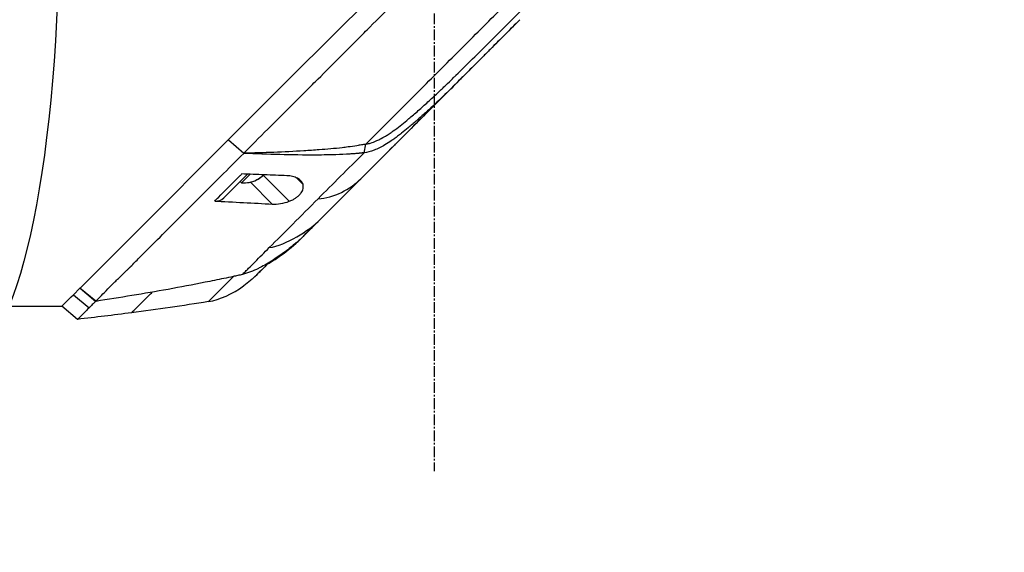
# Model space of a CAD drawing. Header units: millimetres. Extents: x 0 to 5219, y 0 to 2970.
# Tile 155 of 237: x 1943 to 2099, y 1453 to 1537. Entities that reach past the tile are written whole.
import ezdxf

# ---------------------------------------------------------------- set-up
doc = ezdxf.new("R2010")
doc.units = ezdxf.units.MM
doc.header["$LTSCALE"] = 0.2
doc.linetypes.add('CENTER2', pattern=[1.125, 0.75, -0.125, 0.125, -0.125])
doc.layers.add('02_Center Line', color=1, linetype='CENTER2')
doc.layers.add('13_After Rev.Num.', color=6, linetype='Continuous')
doc.styles.add('Rainbow-5.0 Style', font='malgunsl.ttf')
doc.dimstyles.new('Rainbow-5.0 Style$0', dxfattribs={"dimtxt": 4, "dimasz": 3, "dimexe": 2, "dimexo": 1, "dimgap": 0.8, "dimtad": 1, "dimzin": 9, "dimdsep": 46, "dimtxsty": 'Rainbow-5.0 Style', "dimcen": 0, "dimclrd": 251, "dimclre": 251, "dimclrt": 256, "dimadec": 1, "dimazin": 0, "dimtp": 0.1, "dimtm": 0.1, "dimtfac": 0.61, "dimtmove": 0, "dimatfit": 3, "dimfxl": 1, "dimlwd": -1, "dimlwe": -1, "dimarcsym": 1})

# ---------------------------------------------------------------- blocks, each defined once
blk = doc.blocks.new('A$Cf997e37c')
for p, q in [((-61.77, 787.03), (-39.28, 809.52)), ((-25.52, 796.11), (-59.72, 761.9)), ((-32.68, 790.24), (-32.62, 790.3)), ((-69.09, 779.71), (-61.77, 787.03)), ((-88.51, 760.29), (-69.09, 779.71)), ((-71.71, 777.09), (-69.28, 774.94)), ((-69.29, 774.92), (-71.72, 777.08)), ((-68.59, 775.64), (-68.59, 775.64)), ((-50.21, 775.02), (-49.93, 776.39)), ((-69.29, 774.92), (-69.28, 774.94)), ((-72.45, 767.87), (-68.68, 771.63)), ((-69.61, 770.28), (-68.27, 771.62)), ((-66.36, 771.33), (-66.35, 771.32)), ((-66.27, 771.54), (-62.07, 767.34)), ((-60.99, 771.09), (-59.88, 769.98)), ((-69.82, 770.49), (-69.61, 770.28)), ((-68.23, 770.38), (-64.75, 766.9)), ((-59.72, 761.9), (-59.72, 761.9)), ((-95.22, 753.58), (-88.51, 760.29)), ((-60.98, 760.7), (-61.01, 760.72)), ((-67.38, 755.53), (-67.38, 755.53)), ((-89.53, 754.73), (-89.53, 754.73)), ((-98.1, 750.7), (-96.62, 752.18)), ((-96.61, 752.19), (-96.27, 752.53)), ((-96.27, 752.53), (-95.23, 753.57)), ((-96.27, 752.53), (-93.78, 750.46)), ((-95.22, 753.58), (-95.23, 753.57)), ((-92.72, 751.49), (-95.23, 753.57)), ((-95.22, 753.58), (-92.71, 751.48)), ((-106.8, 750.7), (-98.1, 750.7)), ((-95.61, 748.63), (-98.1, 750.7)), ((-92.72, 751.49), (-92.72, 751.49))]:
    blk.add_line(p, q)
blk.add_arc((-69.24, 774.78), 4.52, 265.2393, 296.1148)
for centre, major_axis, ratio, start_param, end_param in [((-16, 805.61), (62.48, 62.48), 0.000096, 1.878261, 1.948843), ((-20.21, 805), (60.21, 60.19), 0.000118, 2.092388, 2.238245), ((-69.27, 774.75), (3.19, -3.19), 0.991218, 5.966233, 6.202632), ((-69.2, 774.82), (3.19, -3.19), 0.991218, 5.955485, 6.202632), ((-69.49, 774.53), (3.19, -3.19), 0.132241, 0.080554, 0.242522), ((-70.25, 773.77), (3.03, -3.03), 0.132241, 6.237978, 6.367971), ((-74.57, 770), (2.12, -2.13), 0.723628, 5.609776, 6.285676), ((222.52, 1044.18), (290.94, 290.97), 0.00001, 3.386633, 3.421381), ((-73.95, 781.13), (10.42, 25.63), 0.82656, 4.179952, 4.245343)]:
    blk.add_ellipse(centre, major_axis=major_axis, ratio=ratio, start_param=start_param, end_param=end_param)
for points, knots in [([(-69.28, 774.94), (-68.12, 776.11), (-66.84, 777.39), (-65.45, 778.78), (-64.33, 779.91), (-63.02, 781.21), (-61.51, 782.72), (-61.33, 782.9), (-60.95, 783.28), (-60.36, 783.87), (-60.11, 784.11), (-59.83, 784.4), (-59.51, 784.71), (-58.69, 785.54), (-58.01, 786.21), (-57.5, 786.72), (-56.43, 787.78), (-55.08, 789.14), (-53.43, 790.79), (-52.63, 791.59), (-51.83, 792.39), (-51.04, 793.18), (-50.46, 793.76), (-49.89, 794.34), (-49.31, 794.91), (-47.94, 796.29), (-46.55, 797.68), (-45.17, 799.06), (-44.67, 799.57), (-44.07, 800.16), (-43.38, 800.85), (-42.57, 801.67), (-41.95, 802.28), (-41.54, 802.7), (-41.28, 802.96), (-41.1, 803.14), (-41, 803.24), (-40.3, 803.93), (-39.61, 804.63), (-38.91, 805.33), (-37.98, 806.27), (-37.28, 806.96), (-36.82, 807.42), (-36.8, 807.44), (-36.78, 807.47), (-36.76, 807.49), (-35.39, 808.86), (-34.02, 810.22), (-32.64, 811.6), (-32.41, 811.83), (-32.19, 812.05), (-31.97, 812.28), (-30.68, 813.56), (-29.51, 814.74), (-28.47, 815.77), (-28.19, 816.05), (-27.73, 816.51), (-27.07, 817.17), (-26.86, 817.38), (-26.63, 817.6), (-26.39, 817.85), (-25.52, 818.71), (-24.83, 819.4), (-24.32, 819.92), (-22.79, 821.44), (-21.42, 822.81), (-20.2, 824.03), (-19.46, 824.76), (-18.67, 825.55), (-17.83, 826.39), (-17.28, 826.94), (-16.71, 827.51), (-16.13, 828.1), (-15.45, 828.77), (-14.78, 829.45), (-14.11, 830.11), (-13.44, 830.78), (-12.78, 831.45), (-12.12, 832.11), (-11.72, 832.51), (-11.33, 832.9), (-10.97, 833.27), (-9.89, 834.34), (-8.97, 835.27), (-8.18, 836.05), (-6.95, 837.29), (-5.66, 838.57), (-4.35, 839.89)], [-1, -1, -1, -1, -0.9375, -0.9375, -0.9375, -0.875, -0.875, -0.875, -0.8528979, -0.8528979, -0.8528979, -0.84375, -0.84375, -0.84375, -0.8125, -0.8125, -0.8125, -0.75, -0.75, -0.75, -0.7138981, -0.7138981, -0.7138981, -0.6875, -0.6875, -0.6875, -0.625, -0.625, -0.625, -0.5982143, -0.5982143, -0.5982143, -0.5763525, -0.5763525, -0.5763525, -0.5625, -0.5625, -0.5625, -0.53125, -0.53125, -0.53125, -0.5, -0.5, -0.5, -0.4990096, -0.4990096, -0.4990096, -0.4375, -0.4375, -0.4375, -0.4283694, -0.4283694, -0.4283694, -0.375, -0.375, -0.375, -0.3512462, -0.3512462, -0.3512462, -0.34375, -0.34375, -0.34375, -0.3125, -0.3125, -0.3125, -0.25, -0.25, -0.25, -0.2121786, -0.2121786, -0.2121786, -0.1875, -0.1875, -0.1875, -0.15625, -0.15625, -0.15625, -0.125, -0.125, -0.125, -0.1091039, -0.1091039, -0.1091039, -0.0625, -0.0625, -0.0625, 0, 0, 0, 0]), ([(-49.93, 776.39), (-47.84, 778.48), (-45.72, 780.6), (-43.57, 782.75), (-41.42, 784.9), (-39.25, 787.07), (-37.06, 789.26), (-34.87, 791.45), (-32.67, 793.65), (-30.46, 795.86), (-29.36, 796.96), (-28.26, 798.06), (-27.15, 799.17), (-26.04, 800.28), (-24.92, 801.4), (-23.84, 802.48), (-22.76, 803.56), (-21.72, 804.6), (-20.67, 805.64), (-18.68, 807.64), (-16.67, 809.65), (-14.7, 811.62), (-13.19, 813.13), (-11.69, 814.63), (-10.2, 816.12), (-8.72, 817.6), (-7.25, 819.07), (-5.8, 820.52)], [0, 0, 0, 0, 0.1448174, 0.1448174, 0.1448174, 0.2896349, 0.2896349, 0.2896349, 0.4344523, 0.4344523, 0.4344523, 0.506861, 0.506861, 0.506861, 0.5792697, 0.5792697, 0.5792697, 0.6516784, 0.6516784, 0.6516784, 0.7896349, 0.7896349, 0.7896349, 0.8948175, 0.8948175, 0.8948175, 1, 1, 1, 1]), ([(-25.52, 796.11), (-27.08, 794.54), (-28.65, 792.97), (-30.61, 791.02), (-31, 790.62), (-32.02, 789.6), (-32.57, 789.05), (-33.45, 788.18), (-33.74, 787.88), (-34.19, 787.43), (-34.33, 787.29), (-34.62, 787), (-34.77, 786.86), (-34.91, 786.71)], [-1.142804, -1.142804, -1.142804, -1.142804, -0.592912, -0.592912, -0.45543, -0.45543, -0.23364, -0.23364, -0.121763, -0.121763, -0.062324, -0.062324, -0.00003, -0.00003, -0.00003, -0.00003]), ([(-49.93, 776.39), (-49.84, 776.41), (-49.74, 776.42), (-49.56, 776.46), (-49.46, 776.49), (-49.3, 776.53), (-49.23, 776.55), (-48.88, 776.66), (-48.6, 776.77), (-48.11, 776.98), (-47.9, 777.07), (-47.4, 777.33), (-47.1, 777.5), (-46.72, 777.73), (-46.63, 777.78), (-46.34, 777.96), (-46.14, 778.1), (-45.82, 778.32), (-45.7, 778.4), (-44.86, 779), (-44.14, 779.57), (-43.21, 780.34), (-43, 780.52), (-42.26, 781.14), (-41.75, 781.59), (-40.72, 782.5), (-40.22, 782.96), (-39.19, 783.9), (-38.67, 784.39), (-37.95, 785.07), (-37.75, 785.27), (-37.37, 785.63), (-37.18, 785.81), (-36.57, 786.39), (-36.24, 786.72), (-35.89, 787.06), (-35.77, 787.18), (-34.73, 788.19), (-33.56, 789.36), (-32.68, 790.24)], [-1.416337, -1.416337, -1.416337, -1.416337, -1.398932, -1.398932, -1.380652, -1.380652, -1.367794, -1.367794, -1.313038, -1.313038, -1.272781, -1.272781, -1.213268, -1.213268, -1.196077, -1.196077, -1.154545, -1.154545, -1.130465, -1.130465, -0.980623, -0.980623, -0.935487, -0.935487, -0.825371, -0.825371, -0.71547, -0.71547, -0.6014, -0.6014, -0.556109, -0.556109, -0.516092, -0.516092, -0.424444, -0.424444, -0.373187, -0.373187, 0, 0, 0, 0]), ([(-50.72, 770.9), (-48.23, 773.4), (-45.64, 775.99), (-42.99, 778.63), (-40.35, 781.28), (-37.64, 783.98), (-34.91, 786.71)], [0, 0, 0, 0, 0.5000002, 0.5000002, 0.5000002, 0.9999991, 0.9999991, 0.9999991, 0.9999991]), ([(-34.91, 786.71), (-36.57, 785.05), (-38.25, 783.41), (-40.2, 781.62), (-40.43, 781.41), (-41.08, 780.82), (-41.51, 780.44), (-42.16, 779.87), (-42.36, 779.69), (-42.78, 779.33), (-42.99, 779.15), (-43.56, 778.68), (-43.91, 778.4), (-44.48, 777.95), (-44.69, 777.79), (-45.06, 777.51), (-45.22, 777.39), (-45.56, 777.15), (-45.73, 777.03), (-46.23, 776.69), (-46.57, 776.47), (-47.48, 775.94), (-48.04, 775.65), (-49.14, 775.24), (-49.77, 775.08), (-50.21, 775.02)], [0, 0, 0, 0, 0.704884, 0.704884, 0.798881, 0.798881, 0.96881, 0.96881, 1.049234, 1.049234, 1.129494, 1.129494, 1.263271, 1.263271, 1.33961, 1.33961, 1.39992, 1.39992, 1.461242, 1.461242, 1.58275, 1.58275, 1.779675, 1.779675, 1.957146, 1.957146, 1.957146, 1.957146]), ([(-49.93, 776.39), (-50.16, 776.35), (-50.4, 776.31), (-50.86, 776.23), (-51.08, 776.19), (-51.8, 776.07), (-52.27, 776), (-53.05, 775.9), (-53.35, 775.86), (-54.89, 775.68), (-56.11, 775.57), (-58.13, 775.43), (-58.93, 775.37), (-62.89, 775.13), (-66.13, 775.02), (-69.28, 774.94)], [-2.328232, -2.328232, -2.328232, -2.328232, -2.236921, -2.236921, -2.146631, -2.146631, -1.979175, -1.979175, -1.86867, -1.86867, -1.427637, -1.427637, -1.135586, -1.135586, -0.000019, -0.000019, -0.000019, -0.000019]), ([(-92.71, 751.48), (-92.64, 751.55), (-92.57, 751.63), (-92.51, 751.71), (-92.47, 751.74), (-92.44, 751.78), (-92.4, 751.82), (-92.37, 751.86), (-92.33, 751.89), (-92.29, 751.93), (-92.14, 752.09), (-91.99, 752.24), (-91.83, 752.41), (-91.52, 752.73), (-91.19, 753.08), (-90.84, 753.44), (-90.49, 753.8), (-90.11, 754.17), (-89.72, 754.55), (-89.33, 754.93), (-88.92, 755.32), (-88.5, 755.72), (-88.29, 755.93), (-88.07, 756.14), (-87.86, 756.35), (-87.75, 756.45), (-87.64, 756.56), (-87.53, 756.67), (-87.42, 756.78), (-87.31, 756.89), (-87.2, 757), (-86.76, 757.45), (-86.31, 757.9), (-85.85, 758.37), (-84.92, 759.3), (-83.94, 760.28), (-82.93, 761.29), (-80.9, 763.32), (-78.72, 765.5), (-76.43, 767.79), (-75.29, 768.93), (-74.12, 770.1), (-72.93, 771.29), (-71.74, 772.48), (-70.53, 773.7), (-69.29, 774.92)], [0, 0, 0, 0, 0.015625, 0.015625, 0.015625, 0.023438, 0.023438, 0.023438, 0.03125, 0.03125, 0.03125, 0.0625, 0.0625, 0.0625, 0.125, 0.125, 0.125, 0.1875, 0.1875, 0.1875, 0.25, 0.25, 0.25, 0.28125, 0.28125, 0.28125, 0.296875, 0.296875, 0.296875, 0.3125, 0.3125, 0.3125, 0.375, 0.375, 0.375, 0.5, 0.5, 0.5, 0.75, 0.75, 0.75, 0.875, 0.875, 0.875, 1, 1, 1, 1]), ([(-50.21, 775.02), (-50.3, 775.01), (-50.47, 774.99), (-50.53, 774.98), (-50.54, 774.98), (-50.7, 774.96), (-50.82, 774.95), (-50.97, 774.94), (-51.01, 774.93), (-51.13, 774.92), (-51.23, 774.91), (-51.44, 774.9), (-51.56, 774.89), (-51.85, 774.86), (-52.01, 774.85), (-52.27, 774.83), (-52.36, 774.83), (-53.2, 774.77), (-53.93, 774.74), (-55.15, 774.7), (-55.63, 774.68), (-56.67, 774.67), (-57.25, 774.66), (-59.7, 774.65), (-61.68, 774.68), (-65.44, 774.77), (-67.34, 774.84), (-69.29, 774.92)], [-2.292528, -2.292528, -2.292528, -2.292528, -2.286102, -2.286102, -2.268778, -2.268778, -2.21392, -2.21392, -2.200352, -2.200352, -2.166284, -2.166284, -2.122718, -2.122718, -2.066862, -2.066862, -2.035032, -2.035032, -1.780722, -1.780722, -1.611184, -1.611184, -1.416336, -1.416336, -0.709611, -0.709611, -0.000052, -0.000052, -0.000052, -0.000052]), ([(-73.88, 767.37), (-73.69, 767.56), (-73.49, 767.76), (-73.3, 767.95), (-72.2, 769.05), (-71.07, 770.18), (-69.93, 771.32), (-69.81, 771.44), (-69.7, 771.55), (-69.58, 771.67)], [0, 0, 0, 0, 0.000971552, 0.000971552, 0.000971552, 0.006478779, 0.006478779, 0.006478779, 0.007034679, 0.007034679, 0.007034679, 0.007034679]), ([(-62.44, 771.39), (-63.64, 771.43), (-64.81, 771.48), (-67.18, 771.57), (-68.4, 771.62), (-69.58, 771.67)], [0.000001, 0.000001, 0.000001, 0.000001, 0.4349359, 0.4349359, 0.8581097, 0.8581097, 0.8581097, 0.8581097]), ([(-59.88, 769.98), (-59.94, 770.19), (-60.05, 770.38), (-60.35, 770.72), (-60.54, 770.87), (-61, 771.11), (-61.25, 771.2), (-61.81, 771.33), (-62.12, 771.38), (-62.44, 771.39)], [-0.4713906, -0.4713906, -0.4713906, -0.4713906, -0.3552717, -0.3552717, -0.2348479, -0.2348479, -0.1171972, -0.1171972, 0, 0, 0, 0]), ([(-57.1, 764.52), (-56.1, 765.52), (-55.06, 766.56), (-53.99, 767.63), (-52.93, 768.7), (-51.83, 769.79), (-50.72, 770.9)], [0, 0, 0, 0, 0.5, 0.5, 0.5, 1, 1, 1, 1]), ([(-62.07, 767.34), (-61.88, 767.41), (-61.7, 767.49), (-61.36, 767.66), (-61.21, 767.75), (-60.91, 767.95), (-60.77, 768.05), (-60.5, 768.29), (-60.38, 768.41), (-60.11, 768.75), (-59.99, 768.95), (-59.87, 769.31), (-59.84, 769.46), (-59.83, 769.73), (-59.85, 769.86), (-59.88, 769.98)], [0.000001, 0.000001, 0.000001, 0.000001, 0.0601566, 0.0601566, 0.1139936, 0.1139936, 0.1696633, 0.1696633, 0.2316702, 0.2316702, 0.3255714, 0.3255714, 0.3976261, 0.3976261, 0.463731, 0.463731, 0.463731, 0.463731]), ([(-65.24, 759.99), (-64.06, 761.17), (-62.8, 762.43), (-61.5, 763.73), (-60.2, 765.02), (-58.86, 766.37), (-57.48, 767.75)], [-1, -1, -1, -1, -0.5, -0.5, -0.5, 0, 0, 0, 0]), ([(-73.88, 767.37), (-72.6, 767.3), (-70.8, 767.21), (-67.73, 767.05), (-66.27, 766.98), (-64.75, 766.9)], [0.000001, 0.000001, 0.000001, 0.000001, 0.4628328, 0.4628328, 0.9589294, 0.9589294, 0.9589294, 0.9589294]), ([(-64.75, 766.9), (-64.35, 766.88), (-63.91, 766.9), (-62.96, 767.05), (-62.49, 767.17), (-62.07, 767.34)], [-0.2620253, -0.2620253, -0.2620253, -0.2620253, -0.1363366, -0.1363366, 0, 0, 0, 0]), ([(-59.73, 761.9), (-59.93, 761.69), (-60.14, 761.5), (-60.57, 761.11), (-60.78, 760.92), (-61, 760.73)], [-0.1726595, -0.1726595, -0.1726595, -0.1726595, -0.0863353, -0.0863353, 0, 0, 0, 0]), ([(-69.49, 755.74), (-69.33, 755.9), (-69.17, 756.06), (-69.01, 756.22), (-68.84, 756.39), (-68.68, 756.55), (-68.51, 756.72), (-68.17, 757.06), (-67.83, 757.4), (-67.47, 757.76), (-66.76, 758.47), (-66.01, 759.22), (-65.24, 759.99)], [-1, -1, -1, -1, -0.875, -0.875, -0.875, -0.75, -0.75, -0.75, -0.5, -0.5, -0.5, 0, 0, 0, 0]), ([(-65.56, 757.36), (-65.14, 757.6), (-64.72, 757.86), (-64.31, 758.13), (-63.14, 758.9), (-62.03, 759.76), (-60.98, 760.7)], [-0.5706772, -0.5706772, -0.5706772, -0.5706772, -0.4232454, -0.4232454, -0.4232454, 0, 0, 0, 0]), ([(-61, 760.73), (-61.28, 760.49), (-61.57, 760.25), (-62.15, 759.78), (-62.44, 759.55), (-63.04, 759.1), (-63.35, 758.88), (-63.96, 758.46), (-64.27, 758.25), (-64.58, 758.05)], [-0.4459231, -0.4459231, -0.4459231, -0.4459231, -0.3352187, -0.3352187, -0.2236271, -0.2236271, -0.1112915, -0.1112915, -0.0000001, -0.0000001, -0.0000001, -0.0000001]), ([(-64.58, 758.05), (-65.36, 757.55), (-66.06, 757.15), (-66.68, 756.84), (-66.77, 756.79), (-66.86, 756.75), (-66.95, 756.7), (-67.37, 756.5), (-67.79, 756.31), (-68.2, 756.15), (-68.59, 756), (-69.03, 755.86), (-69.49, 755.74)], [-1, -1, -1, -1, -0.5653341, -0.5653341, -0.5653341, -0.5, -0.5, -0.5, -0.25, -0.25, -0.25, 0, 0, 0, 0]), ([(-65.33, 757.58), (-65.77, 757.14), (-66.16, 756.76), (-66.98, 755.94), (-67.3, 755.61), (-67.37, 755.55)], [0.8183013, 0.8183013, 0.8183013, 0.8183013, 1.1911256, 1.1911256, 1.7900605, 1.7900605, 1.7900605, 1.7900605]), ([(-69.49, 755.74), (-69.62, 755.71), (-69.74, 755.68), (-69.86, 755.65), (-69.98, 755.62), (-70.1, 755.6), (-70.23, 755.57), (-70.47, 755.51), (-70.71, 755.46), (-70.96, 755.41), (-71.45, 755.3), (-71.94, 755.2), (-72.43, 755.1), (-73.41, 754.9), (-74.39, 754.7), (-75.37, 754.5), (-77.34, 754.11), (-79.31, 753.74), (-81.28, 753.38), (-85.08, 752.7), (-88.89, 752.08), (-92.71, 751.48)], [0, 0, 0, 0, 0.015912, 0.015912, 0.015912, 0.031824, 0.031824, 0.031824, 0.0636481, 0.0636481, 0.0636481, 0.1272961, 0.1272961, 0.1272961, 0.2545922, 0.2545922, 0.2545922, 0.5091845, 0.5091845, 0.5091845, 1, 1, 1, 1]), ([(-74.87, 751.45), (-74.87, 751.45), (-74.86, 751.46), (-74.85, 751.47), (-74.84, 751.48), (-74.82, 751.5), (-74.79, 751.53), (-74.74, 751.58), (-74.66, 751.66), (-74.55, 751.77), (-74.34, 751.98), (-74.03, 752.29), (-73.64, 752.68), (-73.25, 753.07), (-72.77, 753.55), (-72.23, 754.09), (-72.16, 754.16), (-72.09, 754.23), (-72.02, 754.3), (-71.99, 754.33), (-71.95, 754.37), (-71.92, 754.4), (-71.88, 754.44), (-71.85, 754.47), (-71.81, 754.51), (-71.67, 754.65), (-71.52, 754.8), (-71.37, 754.95), (-71.21, 755.11), (-71.06, 755.26), (-70.9, 755.42)], [0, 0, 0, 0, 0.0488509, 0.0488509, 0.0488509, 0.1122608, 0.1122608, 0.1122608, 0.2390807, 0.2390807, 0.2390807, 0.4927204, 0.4927204, 0.4927204, 0.7463601, 0.7463601, 0.7463601, 0.7780651, 0.7780651, 0.7780651, 0.7939176, 0.7939176, 0.7939176, 0.80977, 0.80977, 0.80977, 0.87318, 0.87318, 0.87318, 0.9363273, 0.9363273, 0.9363273, 0.9363273]), ([(-67.4, 755.52), (-67.4, 755.52), (-67.4, 755.52), (-67.4, 755.51), (-67.4, 755.51), (-67.41, 755.51), (-67.41, 755.5), (-67.42, 755.5), (-67.42, 755.49), (-67.43, 755.48), (-67.44, 755.48), (-67.45, 755.46), (-67.46, 755.46), (-67.49, 755.43), (-67.51, 755.41), (-67.58, 755.34), (-67.64, 755.29), (-67.86, 755.08), (-68.04, 754.92), (-68.56, 754.48), (-68.92, 754.2), (-69.28, 753.94)], [0, 0, 0, 0, 0.0037207, 0.0037207, 0.0062095, 0.0062095, 0.0083603, 0.0083603, 0.0107968, 0.0107968, 0.0129836, 0.0129836, 0.0165297, 0.0165297, 0.0242728, 0.0242728, 0.0474725, 0.0474725, 0.1170629, 0.1170629, 0.2528079, 0.2528079, 0.2528079, 0.2528079]), ([(-66.51, 756.41), (-66.61, 756.31), (-66.7, 756.21), (-66.79, 756.13), (-66.96, 755.96), (-67.1, 755.82), (-67.18, 755.73)], [0, 0, 0, 0, 0.336695, 0.336695, 0.336695, 1, 1, 1, 1]), ([(-87.08, 749.67), (-87.08, 749.67), (-87.08, 749.67), (-87.06, 749.69), (-87.04, 749.71), (-86.98, 749.77), (-86.92, 749.83), (-86.68, 750.07), (-86.44, 750.3), (-85.83, 750.9), (-85.46, 751.27), (-84.97, 751.75), (-84.92, 751.81), (-84.84, 751.89), (-84.81, 751.92), (-84.75, 751.98), (-84.72, 752.01), (-84.57, 752.15), (-84.45, 752.27), (-84.15, 752.57), (-83.96, 752.75), (-83.77, 752.94)], [0.5009551, 0.5009551, 0.5009551, 0.5009551, 0.53125, 0.53125, 0.5624999, 0.5624999, 0.6249999, 0.6249999, 0.7499999, 0.7499999, 0.8749999, 0.8749999, 0.8906249, 0.8906249, 0.8984374, 0.8984374, 0.9062499, 0.9062499, 0.9374999, 0.9374999, 0.9830788, 0.9830788, 0.9830788, 0.9830788]), ([(-92.72, 751.49), (-92.92, 751.31), (-93.1, 751.13), (-93.28, 750.96), (-93.36, 750.87), (-93.45, 750.79), (-93.53, 750.71), (-93.57, 750.66), (-93.61, 750.62), (-93.65, 750.58), (-93.67, 750.56), (-93.7, 750.54), (-93.72, 750.52), (-93.74, 750.5), (-93.76, 750.48), (-93.78, 750.46)], [-1, -1, -1, -1, -0.5, -0.5, -0.5, -0.25, -0.25, -0.25, -0.125, -0.125, -0.125, -0.0625, -0.0625, -0.0625, 0, 0, 0, 0]), ([(-92.71, 751.48), (-92.71, 751.48), (-92.71, 751.48), (-92.72, 751.49), (-92.72, 751.49), (-92.72, 751.49)], [0.0000000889, 0.0000000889, 0.0000000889, 0.0000000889, 0.0002019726, 0.0002019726, 0.0002833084, 0.0002833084, 0.0002833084, 0.0002833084]), ([(-93.78, 750.46), (-93.86, 750.38), (-93.94, 750.3), (-94.02, 750.22), (-94.09, 750.14), (-94.17, 750.07), (-94.24, 750), (-94.38, 749.85), (-94.52, 749.72), (-94.64, 749.59), (-94.89, 749.35), (-95.09, 749.15), (-95.24, 749), (-95.39, 748.84), (-95.5, 748.74), (-95.56, 748.68), (-95.59, 748.65), (-95.6, 748.64), (-95.61, 748.63), (-95.61, 748.63), (-95.61, 748.63), (-95.61, 748.63)], [-1, -1, -1, -1, -0.9375, -0.9375, -0.9375, -0.875, -0.875, -0.875, -0.75, -0.75, -0.75, -0.5, -0.5, -0.5, -0.25, -0.25, -0.25, -0.125, -0.125, -0.125, -0.1093435, -0.1093435, -0.1093435, -0.1093435])]:
    blk.add_open_spline(points, degree=3, knots=knots)
for points in [[(-19.1, 803.82), (-23.58, 799.33), (-28.14, 794.78), (-32.62, 790.3)], [(-36.46, 785.14), (-35.64, 785.96), (-35.05, 786.57), (-34.92, 786.71)], [(-36.46, 785.14), (-38.58, 783.04), (-40.66, 780.97), (-42.74, 778.89)], [(-45.26, 776.37), (-45.41, 776.21), (-45.56, 776.06), (-45.71, 775.91)], [(-45.71, 775.91), (-45.71, 775.91), (-45.7, 775.92), (-45.7, 775.92)], [(-57.48, 767.75), (-55.08, 767.8), (-52.3, 769.32), (-50.72, 770.9)], [(-65.24, 759.99), (-62.51, 760.43), (-59.07, 762.55), (-57.1, 764.52)], [(-67.4, 755.52), (-67.39, 755.52), (-67.39, 755.53), (-67.38, 755.53)], [(-67.18, 755.73), (-67.29, 755.62), (-67.37, 755.55), (-67.38, 755.53)], [(-67.38, 755.53), (-67.38, 755.53), (-67.38, 755.54), (-67.37, 755.55)], [(-66.44, 756.48), (-66.46, 756.45), (-66.48, 756.43), (-66.51, 756.41)], [(-74.87, 751.45), (-73.1, 751.69), (-71.03, 752.7), (-69.32, 753.92)], [(-69.32, 753.92), (-69.31, 753.92), (-69.3, 753.93), (-69.28, 753.94)], [(-98.1, 750.7), (-98.1, 750.7), (-98.1, 750.7), (-98.1, 750.7)], [(-74.87, 751.45), (-78.92, 750.77), (-83, 750.19), (-87.08, 749.67)], [(-87.08, 749.67), (-89.92, 749.3), (-92.76, 748.96), (-95.61, 748.63)]]:
    blk.add_open_spline(points, degree=3)
at = {"layer": '02_Center Line', "ltscale": 11.288275}
blk.add_line((-39.1, 1437.12), (-39.1, 724.58), dxfattribs=at)
blk = doc.blocks.new('*D119')
at = {"color": 251, "linetype": 'ByBlock', "transparency": 16777216}
for p, q in [((2040.53, 1550.6), (2210.65, 1550.6)), ((2200.65, 952.9), (2200.65, 1535.6)), ((2131.07, 937.9), (2210.65, 937.9))]:
    blk.add_line(p, q, dxfattribs=at)
at = {"color": 251, "transparency": 16777216}
for points in [[(2198.15, 1535.6), (2203.15, 1535.6), (2200.65, 1550.6)], [(2198.15, 952.9), (2203.15, 952.9), (2200.65, 937.9)]]:
    blk.add_solid(points, dxfattribs=at)
at = {"layer": 'Defpoints', "color": 0, "transparency": 16777216}
for p in [(2035.53, 1550.6), (2200.65, 1550.6), (2126.07, 937.9)]:
    blk.add_point(p, dxfattribs=at)
at = {"transparency": 16777216, "insert": (2186.25, 1244.25), "char_height": 20, "attachment_point": 5, "rotation": 90, "style": 'Rainbow-5.0 Style'}
blk.add_mtext('612.7', dxfattribs=at)
blk = doc.blocks.new('*D122')
at = {"color": 251, "linetype": 'ByBlock', "transparency": 16777216}
for p, q in [((1955.2, 2237.9), (2279.94, 2237.9)), ((2269.94, 952.9), (2269.94, 2222.9)), ((2131.07, 937.9), (2279.94, 937.9))]:
    blk.add_line(p, q, dxfattribs=at)
at = {"color": 251, "transparency": 16777216}
for points in [[(2267.44, 2222.9), (2272.44, 2222.9), (2269.94, 2237.9)], [(2267.44, 952.9), (2272.44, 952.9), (2269.94, 937.9)]]:
    blk.add_solid(points, dxfattribs=at)
at = {"layer": 'Defpoints', "color": 0, "transparency": 16777216}
for p in [(1950.2, 2237.9), (2269.94, 2237.9), (2126.07, 937.9)]:
    blk.add_point(p, dxfattribs=at)
at = {"transparency": 16777216, "insert": (2255.54, 1587.9), "char_height": 20, "attachment_point": 5, "rotation": 90, "style": 'Rainbow-5.0 Style'}
blk.add_mtext('1300', dxfattribs=at)
blk = doc.blocks.new('Blk$L1P0-3O23B')
for q in [(63.35, -1.67), (70.72, 5.7)]:
    blk.add_line((63.35, 5.7), q)
blk.add_ellipse((0, 0), major_axis=(69.35, 0), ratio=0.201954)

msp = doc.modelspace()

# ---------------------------------------------------------------- block references
msp.add_blockref('A$Cf997e37c', (2047.459, 740.896))
at = {"layer": '13_After Rev.Num.', "rotation": 90}
msp.add_blockref('Blk$L1P0-3O23B', (1934.967, 1554.296), dxfattribs=at)

# ---------------------------------------------------------------- dimensions: what is measured, and where the dimension line sits
for base, p2, picture, middle in [((2269.944, 2237.896), (1950.2, 2237.896), '*D122', (2255.543, 1587.896)), ((2200.646, 1550.596), (2035.534, 1550.596), '*D119', (2186.251, 1244.246))]:
    dim = msp.add_linear_dim(base=base, p1=(2126.073, 937.896), p2=p2, angle=90, dimstyle='Rainbow-5.0 Style$0', override={"dimscale": 5, "dimtol": 0, "dimlim": 0, "dimtp": 0.1, "dimtm": 0.1, "dimtfac": 0.61, "dimtdec": 2, "dimtolj": 0, "dimtzin": 8})
    dim.commit()
    dim.dimension.update_dxf_attribs({"geometry": picture, "text_midpoint": middle})

doc.saveas('drawing.dxf')
